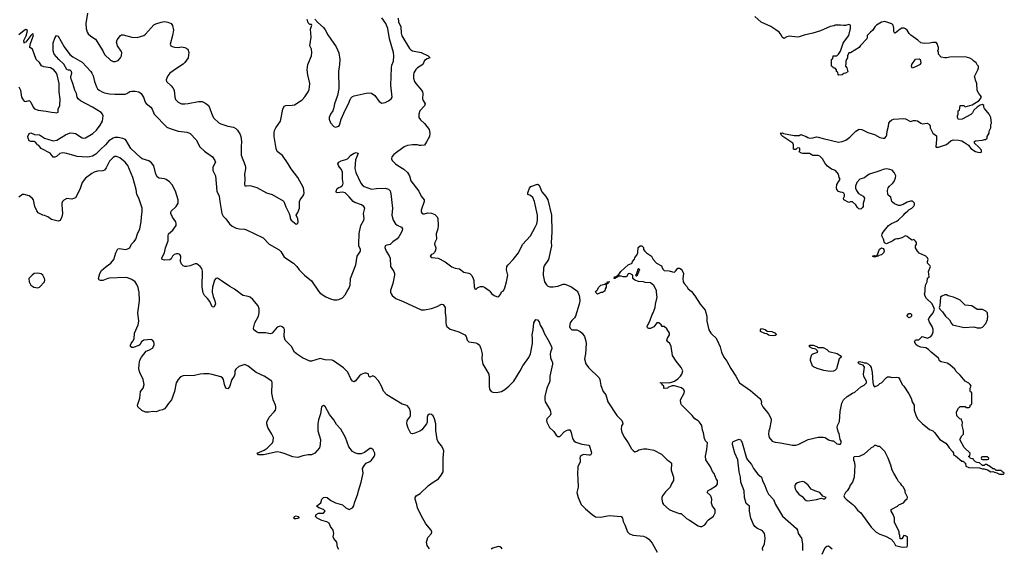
# Model space of a CAD drawing. Header units: inches. Extents: x 2220522 to 2384314, y 721474 to 893490.
# Tile 244 of 256: x 2343559 to 2355066, y 826997 to 833174. Entities that reach past the tile are written whole.
import ezdxf

# ---------------------------------------------------------------- set-up
doc = ezdxf.new("R2010")
doc.units = ezdxf.units.IN
doc.header["$MEASUREMENT"] = 0
for name, color, linetype in [('C3842', 7, 'Continuous'), ('C3843', 7, 'Continuous'), ('C3852', 7, 'Continuous'), ('C3853', 7, 'Continuous')]:
    doc.layers.add(name, color=color, linetype=linetype)

msp = doc.modelspace()

# ---------------------------------------------------------------- linework, layer by layer
at = {"layer": 'C3842', "color": 5}
for points, elevation in [([(2347290, 826982), (2347274, 827010), (2347264, 827070), (2347232, 827110), (2347222, 827130), (2347229, 827170), (2347221, 827210), (2347193, 827250), (2347175, 827290), (2347150, 827306), (2347090, 827322), (2347036, 827350), (2347016, 827370), (2347023, 827390), (2347050, 827407), (2347110, 827409), (2347129, 827430), (2347111, 827451), (2347055, 827470), (2347028, 827490), (2347078, 827530), (2347089, 827571), (2347109, 827591), (2347130, 827596), (2347152, 827590), (2347194, 827554), (2347250, 827527), (2347330, 827506), (2347370, 827471), (2347410, 827451), (2347450, 827471), (2347466, 827494), (2347473, 827530), (2347510, 827632), (2347518, 827670), (2347551, 827770), (2347574, 827874), (2347566, 827930), (2347590, 827970), (2347610, 827991), (2347650, 828011), (2347670, 828027), (2347703, 828070), (2347709, 828090), (2347709, 828110), (2347690, 828149), (2347670, 828164), (2347650, 828162), (2347590, 828115), (2347550, 828102), (2347510, 828102), (2347474, 828114), (2347449, 828130), (2347404, 828184), (2347367, 828290), (2347312, 828390), (2347263, 828443), (2347230, 828499), (2347181, 828561), (2347130, 828655), (2347110, 828664), (2347088, 828650), (2347074, 828570), (2347050, 828498), (2347042, 828450), (2347044, 828370), (2347074, 828270), (2347071, 828210), (2347063, 828170), (2347010, 828109), (2346970, 828089), (2346929, 828089), (2346870, 828079), (2346810, 828059), (2346750, 828067), (2346650, 828105), (2346610, 828117), (2346570, 828123), (2346410, 828090), (2346349, 828090), (2346335, 828110), (2346415, 828145), (2346450, 828168), (2346512, 828230), (2346522, 828250), (2346524, 828290), (2346506, 828330), (2346459, 828410), (2346449, 828450), (2346449, 828469), (2346475, 828530), (2346535, 828590), (2346549, 828610), (2346554, 828630), (2346553, 828650), (2346549, 828670), (2346523, 828730), (2346505, 828810), (2346509, 828929), (2346504, 828950), (2346416, 829010), (2346321, 829050), (2346230, 829125), (2346190, 829144), (2346120, 829120), (2346087, 829090), (2346075, 829070), (2346073, 829030), (2346066, 829010), (2346038, 828970), (2346010, 828882), (2345990, 828862), (2345970, 828869), (2345952, 828910), (2345943, 828970), (2345930, 828989), (2345910, 828999), (2345810, 829027), (2345770, 829035), (2345710, 829036), (2345670, 829033), (2345603, 829017), (2345469, 829011), (2345440, 829000), (2345410, 828969), (2345388, 828930), (2345367, 828830), (2345333, 828730), (2345293, 828687), (2345273, 828650), (2345250, 828627), (2345230, 828615), (2345193, 828607), (2345154, 828590), (2345110, 828595), (2345070, 828589), (2345030, 828589), (2344988, 828608), (2344941, 828650), (2344936, 828670), (2344962, 828750), (2344972, 828828), (2345002, 828870), (2345015, 828910), (2345002, 828970), (2344963, 829050), (2344952, 829090), (2344954, 829150), (2344964, 829196), (2344981, 829230), (2345039, 829301), (2345070, 829311), (2345110, 829336), (2345129, 829370), (2345129, 829390), (2345125, 829410), (2345110, 829430), (2345095, 829435), (2345010, 829431), (2344981, 829410), (2344965, 829375), (2344953, 829367), (2344885, 829345), (2344870, 829344), (2344855, 829355), (2344853, 829370), (2344862, 829390), (2344883, 829416), (2344896, 829444), (2344900, 829510), (2344944, 829610), (2344953, 829650), (2344940, 829750), (2344958, 829890), (2344954, 829994), (2344953, 830000)], 140), ([(2345810, 830000), (2345810, 829990), (2345820, 829940), (2345840, 829890), (2345848, 829850), (2345830, 829814), (2345810, 829818), (2345780, 829880), (2345755, 829915), (2345720, 829950), (2345703, 829983), (2345701, 830000)], 120), ([(2348349, 826989), (2348321, 827030), (2348313, 827070), (2348330, 827122), (2348372, 827168), (2348375, 827190), (2348369, 827210), (2348304, 827284), (2348250, 827379), (2348210, 827470), (2348202, 827510), (2348181, 827570), (2348181, 827590), (2348194, 827610), (2348241, 827639), (2348337, 827730), (2348390, 827770), (2348453, 827810), (2348485, 827850), (2348509, 827891), (2348510, 828050), (2348515, 828135), (2348510, 828154), (2348491, 828191), (2348450, 828241), (2348438, 828270), (2348427, 828350), (2348421, 828370), (2348422, 828450), (2348407, 828510), (2348390, 828544), (2348370, 828559), (2348350, 828565), (2348328, 828552), (2348321, 828530), (2348320, 828470), (2348313, 828450), (2348258, 828382), (2348234, 828366), (2348177, 828343), (2348150, 828335), (2348130, 828340), (2348100, 828400), (2348082, 828450), (2348089, 828490), (2348118, 828530), (2348127, 828550), (2348127, 828593), (2348116, 828630), (2348090, 828660), (2348070, 828671), (2348030, 828682), (2347849, 828790), (2347810, 828835), (2347789, 828890), (2347752, 828952), (2347710, 829002), (2347686, 829014), (2347650, 828998), (2347638, 829010), (2347635, 829030), (2347630, 829035), (2347610, 829045), (2347590, 829044), (2347550, 829027), (2347530, 829012), (2347485, 828955), (2347470, 828942), (2347450, 828950), (2347430, 828979), (2347395, 829055), (2347376, 829076), (2347345, 829105), (2347228, 829189), (2347210, 829196), (2347130, 829201), (2347070, 829216), (2346970, 829184), (2346950, 829184), (2346863, 829223), (2346793, 829270), (2346771, 829290), (2346734, 829354), (2346661, 829430), (2346650, 829470), (2346653, 829553), (2346647, 829570), (2346626, 829586), (2346610, 829591), (2346590, 829590), (2346570, 829580), (2346510, 829510), (2346490, 829505), (2346430, 829516), (2346350, 829516), (2346325, 829525), (2346295, 829550), (2346291, 829570), (2346309, 829630), (2346352, 829710), (2346358, 829750), (2346356, 829796), (2346347, 829830), (2346284, 829904), (2346252, 829930), (2346230, 829940), (2346170, 829952), (2346150, 829961), (2346102, 830000)], 120), ([(2347052, 830000), (2347070, 829980), (2347136, 829936), (2347190, 829912), (2347230, 829901), (2347270, 829899), (2347290, 829903), (2347330, 829922), (2347362, 829958), (2347387, 830000)], 120), ([(2347893, 830000), (2347893, 829990), (2347900, 829970), (2347912, 829950), (2347955, 829915), (2348042, 829882), (2348250, 829785), (2348290, 829785), (2348370, 829798), (2348438, 829822), (2348490, 829851), (2348510, 829846), (2348530, 829810), (2348533, 829750), (2348541, 829690), (2348538, 829630), (2348542, 829610), (2348552, 829590), (2348590, 829559), (2348690, 829527), (2348761, 829490), (2348777, 829470), (2348790, 829430), (2348809, 829409), (2348890, 829398), (2348910, 829391), (2348931, 829371), (2348950, 829330), (2348965, 829270), (2348960, 829210), (2348973, 829150), (2349040, 829030), (2349047, 828990), (2349045, 828890), (2349050, 828856), (2349070, 828830), (2349090, 828821), (2349130, 828817), (2349190, 828830), (2349230, 828852), (2349277, 828890), (2349334, 828950), (2349408, 829070), (2349438, 829130), (2349510, 829228), (2349527, 829270), (2349553, 829390), (2349554, 829450), (2349550, 829490), (2349560, 829550), (2349566, 829630), (2349590, 829671), (2349610, 829665), (2349630, 829642), (2349643, 829603), (2349673, 829553), (2349688, 829510), (2349748, 829410), (2349775, 829350), (2349778, 829330), (2349761, 829290), (2349758, 829270), (2349764, 829224), (2349785, 829170), (2349786, 829150), (2349755, 829010), (2349753, 828950), (2349748, 828930), (2349719, 828870), (2349697, 828770), (2349697, 828730), (2349702, 828710), (2349757, 828610), (2349764, 828590), (2349765, 828570), (2349759, 828550), (2349718, 828510), (2349716, 828490), (2349721, 828470), (2349750, 828408), (2349800, 828360), (2349830, 828319), (2349850, 828304), (2349870, 828304), (2349879, 828310), (2349924, 828356), (2349950, 828375), (2349970, 828382), (2349990, 828381), (2350000, 828362)], 120), ([(2349054, 830000), (2349074, 829974), (2349105, 829950), (2349130, 829939), (2349150, 829936), (2349159, 829941), (2349182, 829970), (2349190, 829992), (2349203, 830000)], 140), ([(2350000, 829642), (2349993, 829630), (2349986, 829590), (2349991, 829570), (2350000, 829561)], 140), ([(2349197, 826990), (2349190, 827002), (2349170, 827013), (2349150, 827016), (2349090, 826997), (2349070, 826986)], 120)]:
    msp.add_lwpolyline(points, dxfattribs=dict(at, elevation=elevation))
at = {"layer": 'C3842', "color": 5, "elevation": 140}
msp.add_lwpolyline([(2346790, 827340), (2346770, 827343), (2346763, 827350), (2346770, 827370), (2346790, 827375), (2346811, 827370), (2346825, 827350), (2346810, 827345)], close=True, dxfattribs=at)
at = {"layer": 'C3843', "color": 5}
for points, elevation in [([(2344353, 833250), (2344334, 833130), (2344335, 833070), (2344348, 833030), (2344361, 833010), (2344390, 832983), (2344445, 832945), (2344530, 832811), (2344550, 832767), (2344622, 832702), (2344650, 832687), (2344676, 832684), (2344710, 832696), (2344739, 832730), (2344749, 832751), (2344753, 832790), (2344747, 832807), (2344701, 832870), (2344689, 832910), (2344700, 832940), (2344738, 832990), (2344750, 832996), (2344770, 832997), (2344870, 832970), (2344934, 832966), (2345010, 832990), (2345030, 833005), (2345127, 833113), (2345150, 833127), (2345213, 833147), (2345250, 833152), (2345290, 833147), (2345330, 833128), (2345347, 833107), (2345355, 833050), (2345347, 832990), (2345316, 832890), (2345324, 832870), (2345340, 832860), (2345370, 832853), (2345410, 832851), (2345450, 832856), (2345490, 832851), (2345525, 832830), (2345536, 832790), (2345528, 832730), (2345490, 832673), (2345470, 832653), (2345390, 832604), (2345315, 832550), (2345290, 832518), (2345278, 832490), (2345273, 832470), (2345274, 832450), (2345330, 832400), (2345350, 832376), (2345364, 832350), (2345374, 832270), (2345382, 832242), (2345411, 832210), (2345452, 832192), (2345490, 832190), (2345530, 832196), (2345650, 832220), (2345690, 832217), (2345724, 832204), (2345748, 832188), (2345768, 832168), (2345811, 832051), (2345830, 832025), (2345885, 831970), (2345910, 831957), (2345990, 831931), (2346058, 831918), (2346084, 831904), (2346104, 831884), (2346134, 831834), (2346144, 831810), (2346152, 831750), (2346146, 831690), (2346147, 831590), (2346196, 831470), (2346199, 831450), (2346200, 831430), (2346188, 831368), (2346191, 831309), (2346186, 831250), (2346190, 831234), (2346210, 831231), (2346250, 831237), (2346330, 831215), (2346442, 831150), (2346510, 831131), (2346638, 831058), (2346648, 831048), (2346668, 830988), (2346708, 830908), (2346719, 830870), (2346719, 830850), (2346731, 830830), (2346790, 830785), (2346808, 830792), (2346813, 830810), (2346810, 830846), (2346789, 830890), (2346810, 830922), (2346829, 830970), (2346830, 831051), (2346838, 831070), (2346870, 831111), (2346880, 831130), (2346884, 831150), (2346875, 831210), (2346810, 831330), (2346731, 831431), (2346698, 831490), (2346630, 831589), (2346570, 831634), (2346558, 831670), (2346535, 831810), (2346534, 831850), (2346539, 831881), (2346552, 831910), (2346607, 831990), (2346633, 832127), (2346650, 832164), (2346670, 832172), (2346745, 832175), (2346770, 832181), (2346838, 832222), (2346861, 832239), (2346890, 832271), (2346930, 832330), (2346941, 832359), (2346948, 832390), (2346950, 832430), (2346926, 832530), (2346918, 832590), (2346928, 832650), (2346969, 832750), (2346975, 832790), (2346969, 832829), (2346949, 832870), (2346965, 832970), (2346957, 833063), (2346975, 833110), (2346970, 833118), (2346950, 833118), (2346930, 833138), (2346917, 833177)], 140), ([(2347010, 833179), (2347042, 833142), (2347110, 833083), (2347130, 833056), (2347159, 832999), (2347257, 832857), (2347288, 832788), (2347302, 832710), (2347297, 832650), (2347284, 832570), (2347290, 832370), (2347274, 832290), (2347240, 832190), (2347227, 832133), (2347218, 832110), (2347190, 832070), (2347175, 832030), (2347176, 832010), (2347190, 831970), (2347230, 831926), (2347250, 831918), (2347290, 831931), (2347297, 831943), (2347318, 832010), (2347364, 832116), (2347403, 832190), (2347420, 832240), (2347430, 832258), (2347450, 832277), (2347470, 832286), (2347610, 832314), (2347650, 832318), (2347670, 832315), (2347710, 832290), (2347760, 832220), (2347790, 832200), (2347830, 832205), (2347870, 832225), (2347900, 832250), (2347911, 832270), (2347898, 832410), (2347905, 832610), (2347910, 832641), (2347928, 832690), (2347931, 832750), (2347926, 832790), (2347880, 832950), (2347862, 833070), (2347838, 833130), (2347790, 833195)], 140), ([(2347981, 833190), (2347986, 833150), (2348012, 833092), (2348017, 833017), (2348026, 832986), (2348116, 832836), (2348130, 832821), (2348151, 832811), (2348250, 832791), (2348332, 832750), (2348350, 832738), (2348354, 832730), (2348323, 832717), (2348290, 832697), (2348270, 832650), (2348210, 832612), (2348188, 832592), (2348166, 832554), (2348161, 832530), (2348163, 832490), (2348173, 832450), (2348187, 832427), (2348255, 832350), (2348268, 832330), (2348272, 832310), (2348267, 832250), (2348273, 832230), (2348298, 832190), (2348290, 832166), (2348235, 832110), (2348225, 832070), (2348224, 832030), (2348243, 832003), (2348290, 831961), (2348344, 831890), (2348351, 831850), (2348347, 831810), (2348314, 831746), (2348290, 831709), (2348250, 831704), (2348230, 831705), (2348210, 831713), (2348150, 831712), (2348090, 831703), (2348051, 831690), (2347930, 831597), (2347907, 831570), (2347903, 831550), (2347911, 831530), (2347951, 831490), (2347977, 831470), (2348049, 831429), (2348090, 831390), (2348113, 831350), (2348130, 831290), (2348223, 831170), (2348253, 831113), (2348286, 831070), (2348287, 831050), (2348251, 830950), (2348251, 830930), (2348264, 830910), (2348270, 830906), (2348290, 830906), (2348330, 830918), (2348370, 830914), (2348410, 830897), (2348438, 830870), (2348444, 830850), (2348450, 830770), (2348445, 830730), (2348428, 830672), (2348429, 830610), (2348410, 830570), (2348407, 830550), (2348422, 830510), (2348420, 830480), (2348407, 830453), (2348390, 830438), (2348371, 830430), (2348355, 830410), (2348374, 830394), (2348450, 830388), (2348530, 830344), (2348610, 830286), (2348650, 830270), (2348701, 830261), (2348750, 830225), (2348810, 830213), (2348825, 830205), (2348843, 830183), (2348858, 830150), (2348865, 830125), (2348870, 830054), (2348878, 830030), (2348885, 830025), (2348890, 830023), (2348915, 830045), (2348943, 830057), (2348970, 830055), (2348990, 830047), (2349046, 830010), (2349054, 830000)], 140), ([(2343549, 832390), (2343567, 832350), (2343582, 832270), (2343598, 832238), (2343610, 832223), (2343630, 832217), (2343671, 832231), (2343690, 832211), (2343716, 832150), (2343732, 832132), (2343776, 832116), (2343870, 832106), (2343930, 832093), (2343971, 832091), (2343990, 832085), (2344007, 832093), (2344009, 832129), (2344027, 832173), (2344033, 832247), (2344020, 832330), (2344021, 832430), (2343999, 832530), (2343990, 832550), (2343958, 832590), (2343919, 832610), (2343843, 832623), (2343814, 832634), (2343790, 832673), (2343750, 832710), (2343710, 832829), (2343679, 832850), (2343678, 832858), (2343685, 832895), (2343714, 832970), (2343719, 832999), (2343714, 833014), (2343689, 832991), (2343630, 832913), (2343614, 832906), (2343610, 832898), (2343608, 832930), (2343634, 832986), (2343647, 833030), (2343649, 833049), (2343637, 833057), (2343630, 833058), (2343610, 833047), (2343550, 832996)], 140), ([(2345701, 830000), (2345692, 830052), (2345695, 830235), (2345687, 830267), (2345670, 830291), (2345630, 830322), (2345610, 830322), (2345550, 830299), (2345510, 830290), (2345490, 830290), (2345470, 830296), (2345450, 830319), (2345440, 830350), (2345444, 830410), (2345430, 830430), (2345410, 830438), (2345390, 830438), (2345366, 830430), (2345347, 830410), (2345330, 830381), (2345312, 830368), (2345250, 830363), (2345224, 830370), (2345220, 830390), (2345251, 830450), (2345264, 830510), (2345295, 830590), (2345293, 830647), (2345299, 830670), (2345350, 830713), (2345389, 830770), (2345389, 830790), (2345383, 830810), (2345345, 830865), (2345325, 830910), (2345325, 830930), (2345330, 830937), (2345387, 830993), (2345410, 831030), (2345410, 831070), (2345381, 831170), (2345343, 831243), (2345310, 831279), (2345270, 831307), (2345250, 831316), (2345190, 831324), (2345170, 831335), (2345150, 831369), (2345125, 831465), (2345101, 831501), (2345070, 831524), (2344990, 831548), (2344970, 831562), (2344860, 831670), (2344804, 831764), (2344794, 831774), (2344766, 831786), (2344710, 831799), (2344670, 831797), (2344650, 831790), (2344602, 831758), (2344562, 831710), (2344503, 831657), (2344450, 831602), (2344410, 831580), (2344374, 831570), (2344349, 831569), (2344230, 831574), (2344110, 831610), (2344063, 831617), (2344029, 831611), (2343990, 831577), (2343970, 831567), (2343950, 831569), (2343914, 831614), (2343810, 831669), (2343783, 831703), (2343769, 831710), (2343743, 831743), (2343729, 831749), (2343690, 831749), (2343670, 831757), (2343657, 831790), (2343656, 831810), (2343670, 831846), (2343690, 831852), (2343733, 831833), (2343791, 831830), (2343851, 831791), (2343950, 831760), (2343994, 831766), (2344096, 831830), (2344150, 831851), (2344190, 831850), (2344210, 831844), (2344290, 831792), (2344310, 831790), (2344330, 831795), (2344415, 831845), (2344458, 831882), (2344500, 831940), (2344526, 831990), (2344534, 832050), (2344526, 832070), (2344510, 832090), (2344412, 832152), (2344270, 832226), (2344243, 832250), (2344231, 832270), (2344222, 832310), (2344204, 832350), (2344182, 832430), (2344155, 832490), (2344156, 832510), (2344170, 832550), (2344166, 832570), (2344150, 832584), (2344130, 832584), (2344110, 832593), (2344074, 832654), (2344015, 832710), (2343962, 832770), (2343949, 832810), (2343950, 832905), (2343970, 832957), (2343990, 832991), (2344010, 832981), (2344078, 832858), (2344146, 832766), (2344179, 832739), (2344290, 832679), (2344390, 832570), (2344404, 832550), (2344418, 832518), (2344433, 832450), (2344456, 832390), (2344468, 832368), (2344490, 832349), (2344530, 832326), (2344550, 832320), (2344610, 832308), (2344670, 832303), (2344790, 832303), (2344810, 832310), (2344846, 832334), (2344870, 832340), (2344910, 832340), (2344950, 832330), (2344977, 832310), (2344992, 832292), (2345005, 832270), (2345025, 832210), (2345036, 832196), (2345090, 832150), (2345106, 832130), (2345130, 832070), (2345279, 831919), (2345305, 831905), (2345410, 831870), (2345518, 831858), (2345550, 831845), (2345620, 831770), (2345664, 831690), (2345719, 831639), (2345812, 831572), (2345841, 831530), (2345847, 831510), (2345818, 831450), (2345815, 831430), (2345818, 831410), (2345848, 831350), (2345864, 831170), (2345891, 831110), (2345897, 831050), (2345922, 830910), (2345937, 830877), (2345970, 830848), (2346010, 830790), (2346043, 830763), (2346090, 830738), (2346130, 830729), (2346187, 830727), (2346210, 830720), (2346403, 830623), (2346475, 830550), (2346590, 830484), (2346610, 830466), (2346648, 830408), (2346668, 830388), (2346760, 830330), (2346797, 830290), (2346825, 830250), (2346887, 830187), (2346970, 830123), (2347050, 830002), (2347052, 830000)], 120), ([(2347387, 830000), (2347407, 830033), (2347423, 830070), (2347427, 830150), (2347486, 830310), (2347505, 830410), (2347541, 830470), (2347541, 830490), (2347524, 830530), (2347521, 830550), (2347526, 830674), (2347545, 830770), (2347583, 830830), (2347585, 830850), (2347579, 830910), (2347591, 830970), (2347580, 830990), (2347554, 831010), (2347477, 831037), (2347455, 831050), (2347410, 831104), (2347361, 831150), (2347330, 831160), (2347269, 831149), (2347259, 831159), (2347256, 831170), (2347270, 831201), (2347287, 831213), (2347310, 831219), (2347327, 831233), (2347337, 831250), (2347338, 831262), (2347330, 831310), (2347333, 831393), (2347322, 831422), (2347297, 831450), (2347286, 831470), (2347279, 831490), (2347289, 831510), (2347315, 831525), (2347370, 831540), (2347389, 831550), (2347430, 831590), (2347470, 831615), (2347490, 831623), (2347510, 831616), (2347515, 831610), (2347485, 831535), (2347475, 831435), (2347488, 831388), (2347545, 831265), (2347563, 831243), (2347586, 831226), (2347670, 831194), (2347730, 831202), (2347830, 831204), (2347870, 831192), (2347890, 831173), (2347898, 831138), (2347915, 830970), (2347910, 830890), (2347924, 830830), (2347950, 830790), (2347970, 830774), (2348023, 830750), (2348032, 830730), (2348030, 830710), (2348021, 830690), (2347990, 830637), (2347970, 830614), (2347920, 830580), (2347890, 830547), (2347850, 830541), (2347831, 830530), (2347827, 830513), (2347842, 830470), (2347876, 830416), (2347887, 830387), (2347892, 830290), (2347933, 830233), (2347939, 830210), (2347939, 830190), (2347920, 830090), (2347893, 830010), (2347893, 830000)], 120), ([(2344953, 830000), (2344944, 830044), (2344930, 830081), (2344907, 830110), (2344870, 830139), (2344819, 830159), (2344790, 830162), (2344610, 830153), (2344590, 830150), (2344530, 830128), (2344505, 830125), (2344489, 830129), (2344482, 830150), (2344495, 830210), (2344517, 830243), (2344569, 830291), (2344626, 830330), (2344660, 830370), (2344682, 830450), (2344705, 830495), (2344730, 830502), (2344790, 830488), (2344810, 830491), (2344837, 830503), (2344845, 830510), (2344865, 830550), (2344899, 830581), (2344918, 830610), (2344935, 830670), (2344965, 830730), (2344980, 830810), (2344982, 830870), (2344992, 830930), (2344992, 830972), (2344952, 831090), (2344927, 831130), (2344920, 831190), (2344880, 831330), (2344822, 831470), (2344791, 831510), (2344730, 831560), (2344690, 831575), (2344670, 831574), (2344650, 831562), (2344610, 831520), (2344570, 831442), (2344550, 831414), (2344530, 831406), (2344470, 831403), (2344429, 831391), (2344403, 831377), (2344330, 831321), (2344291, 831270), (2344262, 831190), (2344210, 831093), (2344170, 831078), (2344110, 831083), (2344076, 831064), (2344061, 831050), (2344051, 831030), (2344051, 831009), (2344060, 830910), (2344050, 830870), (2344031, 830829), (2344010, 830819), (2343930, 830839), (2343890, 830870), (2343850, 830886), (2343830, 830889), (2343777, 830917), (2343760, 830940), (2343735, 830990), (2343721, 831070), (2343706, 831090), (2343670, 831116), (2343610, 831133), (2343592, 831130), (2343550, 831101)], 140), ([(2349203, 830000), (2349214, 830006), (2349230, 830042), (2349250, 830111), (2349263, 830190), (2349250, 830250), (2349254, 830290), (2349267, 830310), (2349326, 830370), (2349390, 830451), (2349434, 830546), (2349529, 830650), (2349585, 830750), (2349602, 830790), (2349611, 830831), (2349611, 830889), (2349577, 831050), (2349556, 831096), (2349530, 831118), (2349498, 831130), (2349496, 831150), (2349516, 831204), (2349534, 831226), (2349610, 831251), (2349630, 831239), (2349663, 831163), (2349708, 831108), (2349730, 831070), (2349775, 830890), (2349780, 830690), (2349771, 830570), (2349773, 830530), (2349738, 830370), (2349690, 830296), (2349679, 830270), (2349676, 830190), (2349694, 830110), (2349715, 830075), (2349730, 830062), (2349754, 830054), (2349792, 830052), (2349850, 830059), (2349910, 830085), (2349930, 830084), (2350000, 830055)], 140), ([(2346102, 830000), (2346070, 830025), (2346016, 830056), (2345930, 830116), (2345870, 830152), (2345850, 830151), (2345835, 830130), (2345812, 830048), (2345810, 830000)], 120)]:
    msp.add_lwpolyline(points, dxfattribs=dict(at, elevation=elevation))
at = {"layer": 'C3843', "color": 5, "elevation": 160}
msp.add_lwpolyline([(2343770, 830212), (2343730, 830207), (2343705, 830190), (2343668, 830150), (2343671, 830110), (2343690, 830071), (2343726, 830050), (2343770, 830041), (2343790, 830047), (2343849, 830110), (2343854, 830130), (2343849, 830150), (2343829, 830189), (2343810, 830203)], close=True, dxfattribs=at)
at = {"layer": 'C3852', "color": 5}
for points, elevation in [([(2350000, 829561), (2350010, 829551), (2350070, 829548), (2350110, 829530), (2350133, 829510), (2350159, 829470), (2350177, 829417), (2350180, 829390), (2350172, 829270), (2350159, 829210), (2350174, 829154), (2350208, 829110), (2350331, 828990), (2350338, 828970), (2350350, 828898), (2350380, 828830), (2350410, 828790), (2350431, 828710), (2350538, 828550), (2350598, 828490), (2350605, 828470), (2350606, 828450), (2350593, 828427), (2350587, 828390), (2350598, 828350), (2350626, 828290), (2350671, 828230), (2350710, 828161), (2350730, 828138), (2350750, 828125), (2350770, 828131), (2350793, 828147), (2350850, 828161), (2350890, 828161), (2350970, 828142), (2351058, 828098), (2351125, 828030), (2351150, 828016), (2351170, 827998), (2351176, 827990), (2351171, 827910), (2351201, 827830), (2351199, 827790), (2351176, 827750), (2351161, 827710), (2351105, 827655), (2351071, 827610), (2351065, 827590), (2351065, 827570), (2351072, 827530), (2351082, 827510), (2351150, 827451), (2351194, 827430), (2351270, 827405), (2351290, 827402), (2351350, 827346), (2351387, 827327), (2351490, 827258), (2351510, 827251), (2351530, 827251), (2351568, 827270), (2351582, 827290), (2351589, 827311), (2351608, 827330), (2351669, 827371), (2351687, 827413), (2351687, 827450), (2351657, 827490), (2351645, 827525), (2351649, 827570), (2351640, 827600), (2351634, 827614), (2351595, 827650), (2351606, 827674), (2351630, 827683), (2351702, 827730), (2351715, 827750), (2351715, 827790), (2351698, 827810), (2351674, 827870), (2351656, 827896), (2351633, 827950), (2351576, 828030), (2351574, 828074), (2351589, 828150), (2351597, 828230), (2351574, 828254), (2351561, 828281), (2351550, 828348), (2351537, 828377), (2351533, 828430), (2351505, 828470), (2351490, 828485), (2351450, 828509), (2351419, 828550), (2351293, 828673), (2351284, 828690), (2351283, 828730), (2351325, 828810), (2351329, 828830), (2351322, 828850), (2351292, 828872), (2351210, 828897), (2351185, 828895), (2351141, 828879), (2351130, 828869), (2351090, 828866), (2351086, 828870), (2351086, 828890), (2351067, 828907), (2351062, 828922), (2351046, 828930), (2351050, 828934), (2351150, 828931), (2351190, 828941), (2351210, 828951), (2351250, 828979), (2351281, 829010), (2351296, 829030), (2351309, 829070), (2351290, 829109), (2351230, 829184), (2351190, 829250), (2351174, 829354), (2351156, 829390), (2351135, 829410), (2351124, 829430), (2351128, 829452), (2351152, 829490), (2351155, 829510), (2351123, 829563), (2351090, 829589), (2351069, 829589), (2351055, 829610), (2351030, 829633), (2351006, 829630), (2350970, 829584), (2350930, 829564), (2350910, 829564), (2350895, 829575), (2350894, 829590), (2350901, 829610), (2350925, 829650), (2350949, 829730), (2350962, 829750), (2350984, 829810), (2350989, 829850), (2351009, 829930), (2351004, 829950), (2351002, 830000)], 140), ([(2350074, 830000), (2350081, 829990), (2350098, 829950), (2350102, 829930), (2350104, 829890), (2350098, 829850), (2350054, 829710), (2350043, 829690), (2350010, 829659), (2350000, 829642)], 140), ([(2350394, 830000), (2350370, 829986), (2350350, 829986), (2350310, 829968), (2350288, 829990), (2350297, 830000)], 140), ([(2351405, 830000), (2351410, 829996), (2351450, 829946), (2351510, 829851), (2351570, 829778), (2351588, 829710), (2351591, 829650), (2351614, 829550), (2351637, 829510), (2351654, 829490), (2351695, 829455), (2351711, 829431), (2351745, 829350), (2351760, 829290), (2351789, 829230), (2351824, 829184), (2351870, 829099), (2351930, 829010), (2351970, 828931), (2352100, 828840), (2352208, 828748), (2352221, 828730), (2352227, 828710), (2352225, 828690), (2352244, 828650), (2352311, 828570), (2352341, 828510), (2352341, 828490), (2352323, 828390), (2352315, 828370), (2352311, 828330), (2352318, 828290), (2352352, 828250), (2352390, 828236), (2352451, 828231), (2352590, 828204), (2352630, 828203), (2352658, 828210), (2352773, 828267), (2352890, 828296), (2352950, 828296), (2352971, 828291), (2353010, 828265), (2353050, 828252), (2353070, 828252), (2353110, 828218), (2353130, 828212), (2353150, 828214), (2353158, 828230), (2353158, 828250), (2353149, 828269), (2353137, 828337), (2353128, 828350), (2353115, 828390), (2353114, 828410), (2353115, 828430), (2353140, 828480), (2353146, 828594), (2353166, 828694), (2353188, 828730), (2353230, 828772), (2353290, 828811), (2353318, 828822), (2353390, 828882), (2353430, 828902), (2353455, 828930), (2353456, 828950), (2353424, 829004), (2353419, 829030), (2353433, 829113), (2353416, 829136), (2353374, 829150), (2353355, 829170), (2353370, 829179), (2353410, 829172), (2353430, 829164), (2353450, 829164), (2353480, 829150), (2353500, 829130), (2353509, 829110), (2353521, 829050), (2353530, 828934), (2353538, 828898), (2353550, 828882), (2353590, 828902), (2353610, 828922), (2353630, 828932), (2353690, 828994), (2353700, 829000), (2353730, 829002), (2353750, 828992), (2353810, 828998), (2353830, 828992), (2353845, 828970), (2353871, 828911), (2353890, 828892), (2353950, 828802), (2353978, 828750), (2353991, 828710), (2354011, 828671), (2354011, 828610), (2354031, 828551), (2354052, 828510), (2354110, 828451), (2354146, 828426), (2354190, 828385), (2354231, 828371), (2354251, 828351), (2354312, 828270), (2354384, 828224), (2354411, 828191), (2354422, 828170), (2354462, 828130), (2354474, 828110), (2354472, 828090), (2354496, 828076), (2354570, 828014), (2354590, 828014), (2354598, 827998), (2354614, 827990), (2354618, 827958), (2354650, 827942), (2354778, 827938), (2354810, 827925), (2354830, 827925), (2354870, 827914), (2354910, 827892), (2354930, 827894), (2354950, 827885), (2354980, 827880), (2355010, 827865), (2355058, 827862), (2355066, 827870), (2355062, 827882), (2355047, 827887), (2355030, 827906), (2354970, 827906), (2354950, 827926), (2354930, 827926), (2354906, 827950), (2354856, 827976), (2354844, 827976), (2354830, 827966), (2354810, 827966), (2354776, 827996), (2354750, 827998), (2354730, 828006), (2354706, 828030), (2354702, 828042), (2354670, 828046), (2354662, 828062), (2354646, 828070), (2354662, 828078), (2354666, 828110), (2354596, 828176), (2354548, 828270), (2354569, 828310), (2354588, 828332), (2354589, 828370), (2354575, 828430), (2354578, 828470), (2354566, 828494), (2354566, 828506), (2354546, 828510), (2354510, 828546), (2354508, 828590), (2354530, 828634), (2354550, 828654), (2354607, 828653), (2354624, 828644), (2354650, 828642), (2354666, 828650), (2354666, 828670), (2354682, 828678), (2354686, 828690), (2354686, 828810), (2354682, 828822), (2354670, 828826), (2354667, 828833), (2354666, 828870), (2354678, 828890), (2354668, 828910), (2354650, 828928), (2354609, 828949), (2354550, 829022), (2354503, 829063), (2354489, 829090), (2354430, 829142), (2354399, 829159), (2354330, 829175), (2354309, 829189), (2354297, 829217), (2354210, 829289), (2354181, 829321), (2354150, 829341), (2354089, 829349), (2354058, 829358), (2354036, 829376), (2354018, 829410), (2354030, 829432), (2354067, 829433), (2354106, 829470), (2354170, 829451), (2354208, 829470), (2354224, 829490), (2354234, 829526), (2354234, 829554), (2354222, 829590), (2354190, 829638), (2354182, 829670), (2354189, 829690), (2354234, 829750), (2354249, 829790), (2354235, 829830), (2354218, 829858), (2354157, 829917), (2354142, 829942), (2354135, 829970), (2354143, 829997), (2354143, 830000)], 140), ([(2350000, 828362), (2350006, 828350), (2350021, 828281), (2350041, 828250), (2350059, 828239), (2350130, 828215), (2350210, 828201), (2350217, 828190), (2350236, 828130), (2350240, 828110), (2350230, 828087), (2350210, 828084), (2350150, 828092), (2350134, 828086), (2350111, 828070), (2350106, 828050), (2350111, 828030), (2350110, 828006), (2350081, 827950), (2350077, 827863), (2350083, 827810), (2350084, 827710), (2350070, 827650), (2350084, 827590), (2350120, 827510), (2350170, 827458), (2350250, 827390), (2350290, 827365), (2350350, 827360), (2350450, 827380), (2350590, 827368), (2350605, 827350), (2350613, 827310), (2350633, 827273), (2350664, 827190), (2350685, 827165), (2350730, 827150), (2350850, 827137), (2350884, 827124), (2350910, 827104), (2350950, 827055), (2351011, 826950)], 120), ([(2352245, 826970), (2352242, 826998), (2352263, 827050), (2352270, 827110), (2352269, 827150), (2352263, 827170), (2352240, 827200), (2352174, 827234), (2352151, 827251), (2352134, 827274), (2352105, 827350), (2352090, 827430), (2352089, 827489), (2352050, 827520), (2352030, 827590), (2352024, 827670), (2351988, 827770), (2351984, 827830), (2351966, 827890), (2351950, 828030), (2351918, 828110), (2351890, 828210), (2351889, 828231), (2351897, 828243), (2351969, 828271), (2351983, 828263), (2351990, 828257), (2352001, 828230), (2352052, 828050), (2352063, 828030), (2352110, 827977), (2352135, 827930), (2352184, 827864), (2352230, 827830), (2352239, 827790), (2352267, 827730), (2352289, 827669), (2352311, 827631), (2352367, 827567), (2352392, 827510), (2352474, 827374), (2352636, 827230), (2352648, 827210), (2352655, 827170), (2352694, 827114), (2352707, 827050), (2352709, 826970)], 120), ([(2352938, 826930), (2352972, 827008), (2352990, 827023), (2353010, 827024), (2353032, 827012), (2353053, 826990)], 120)]:
    msp.add_lwpolyline(points, dxfattribs=dict(at, elevation=elevation))
at = {"layer": 'C3852', "color": 5, "elevation": 140}
for points in [[(2354390, 829958), (2354370, 829958), (2354337, 829943), (2354322, 829930), (2354311, 829829), (2354305, 829810), (2354311, 829791), (2354342, 829762), (2354378, 829710), (2354426, 829666), (2354450, 829622), (2354462, 829610), (2354597, 829577), (2354710, 829585), (2354750, 829572), (2354790, 829572), (2354810, 829582), (2354850, 829622), (2354868, 829670), (2354875, 829715), (2354868, 829730), (2354868, 829750), (2354850, 829768), (2354810, 829788), (2354750, 829788), (2354686, 829830), (2354610, 829838), (2354550, 829898), (2354490, 829922), (2354473, 829933), (2354409, 829949)], [(2353950, 829689), (2353928, 829712), (2353950, 829742), (2353970, 829742), (2353982, 829730), (2353982, 829710), (2353970, 829698)], [(2352370, 829479), (2352325, 829485), (2352309, 829489), (2352290, 829502), (2352266, 829506), (2352215, 829530), (2352215, 829550), (2352230, 829565), (2352273, 829553), (2352296, 829536), (2352350, 829531), (2352391, 829510), (2352398, 829490), (2352390, 829482)], [(2353030, 829064), (2352956, 829076), (2352879, 829099), (2352836, 829116), (2352825, 829125), (2352802, 829190), (2352800, 829210), (2352812, 829248), (2352818, 829262), (2352830, 829271), (2352888, 829290), (2352878, 829310), (2352863, 829323), (2352849, 829329), (2352826, 829330), (2352789, 829350), (2352789, 829371), (2352834, 829370), (2352874, 829354), (2352885, 829345), (2352950, 829342), (2352990, 829320), (2353017, 829297), (2353112, 829272), (2353147, 829250), (2353165, 829230), (2353150, 829224), (2353136, 829210), (2353103, 829096), (2353085, 829075), (2353070, 829068)], [(2353570, 828198), (2353550, 828198), (2353530, 828178), (2353511, 828169), (2353467, 828133), (2353430, 828098), (2353370, 828068), (2353310, 828066), (2353302, 828058), (2353302, 828030), (2353312, 828012), (2353318, 827970), (2353311, 827829), (2353291, 827770), (2353266, 827734), (2353258, 827710), (2353230, 827668), (2353211, 827649), (2353192, 827610), (2353198, 827590), (2353216, 827570), (2353295, 827510), (2353315, 827490), (2353350, 827441), (2353391, 827410), (2353510, 827245), (2353570, 827185), (2353610, 827161), (2353678, 827138), (2353745, 827105), (2353774, 827070), (2353794, 827030), (2353872, 827012), (2353930, 827014), (2353935, 827030), (2353933, 827130), (2353910, 827142), (2353890, 827146), (2353870, 827106), (2353848, 827108), (2353847, 827147), (2353838, 827170), (2353838, 827190), (2353783, 827303), (2353782, 827350), (2353769, 827390), (2353742, 827430), (2353742, 827450), (2353818, 827490), (2353835, 827505), (2353886, 827530), (2353915, 827565), (2353930, 827574), (2353934, 827594), (2353909, 827649), (2353908, 827670), (2353888, 827710), (2353869, 827729), (2353858, 827750), (2353830, 827778), (2353815, 827810), (2353773, 827873), (2353754, 827910), (2353739, 827970), (2353709, 828050), (2353668, 828130), (2353610, 828186), (2353590, 828188)], [(2354870, 828066), (2354810, 828066), (2354798, 828062), (2354794, 828050), (2354798, 828038), (2354810, 828034), (2354870, 828034), (2354882, 828038), (2354886, 828050)], [(2352710, 827776), (2352672, 827770), (2352650, 827763), (2352631, 827750), (2352622, 827738), (2352617, 827730), (2352619, 827710), (2352623, 827690), (2352633, 827670), (2352665, 827630), (2352703, 827603), (2352730, 827571), (2352750, 827555), (2352770, 827551), (2352870, 827567), (2352930, 827582), (2352950, 827574), (2352970, 827574), (2352986, 827590), (2352947, 827607), (2352910, 827648), (2352850, 827669), (2352810, 827689), (2352775, 827735), (2352730, 827769)]]:
    msp.add_lwpolyline(points, close=True, dxfattribs=at)
at = {"layer": 'C3853', "color": 5, "elevation": 140}
for points in [[(2354143, 830000), (2354141, 830030), (2354146, 830070), (2354163, 830110), (2354170, 830152), (2354188, 830170), (2354182, 830230), (2354202, 830290), (2354199, 830299), (2354168, 830330), (2354168, 830350), (2354178, 830370), (2354168, 830390), (2354148, 830410), (2354070, 830445), (2354050, 830470), (2354029, 830510), (2354029, 830531), (2354038, 830550), (2354038, 830570), (2354030, 830586), (2354010, 830606), (2353990, 830598), (2353970, 830609), (2353930, 830642), (2353910, 830649), (2353870, 830625), (2353830, 830614), (2353810, 830615), (2353791, 830609), (2353765, 830590), (2353690, 830554), (2353667, 830567), (2353656, 830610), (2353636, 830650), (2353639, 830670), (2353649, 830690), (2353714, 830770), (2353747, 830793), (2353810, 830821), (2353830, 830836), (2353889, 830890), (2353906, 830914), (2353940, 830940), (2353950, 830954), (2353986, 830970), (2354010, 830994), (2354018, 831010), (2354018, 831030), (2353993, 831053), (2353970, 831054), (2353930, 831042), (2353884, 831016), (2353850, 831004), (2353830, 831004), (2353781, 831021), (2353760, 831040), (2353753, 831050), (2353740, 831100), (2353710, 831122), (2353705, 831130), (2353702, 831178), (2353709, 831210), (2353724, 831230), (2353761, 831259), (2353777, 831283), (2353795, 831325), (2353798, 831350), (2353780, 831390), (2353754, 831414), (2353730, 831425), (2353688, 831432), (2353650, 831425), (2353610, 831407), (2353490, 831367), (2353459, 831350), (2353433, 831327), (2353378, 831310), (2353341, 831270), (2353327, 831230), (2353327, 831207), (2353339, 831179), (2353362, 831142), (2353418, 831110), (2353431, 831090), (2353430, 831066), (2353416, 831030), (2353415, 830990), (2353410, 830978), (2353390, 830958), (2353365, 830965), (2353350, 830978), (2353329, 831009), (2353290, 831046), (2353270, 831046), (2353250, 831038), (2353190, 831069), (2353188, 831090), (2353198, 831110), (2353198, 831130), (2353190, 831146), (2353176, 831156), (2353150, 831158), (2353130, 831168), (2353110, 831188), (2353104, 831210), (2353109, 831250), (2353148, 831310), (2353138, 831330), (2353129, 831370), (2353095, 831410), (2353047, 831427), (2353001, 831461), (2352974, 831494), (2352941, 831550), (2352910, 831579), (2352890, 831586), (2352830, 831589), (2352790, 831609), (2352710, 831609), (2352695, 831615), (2352668, 831630), (2352675, 831645), (2352675, 831670), (2352670, 831678), (2352647, 831673), (2352630, 831658), (2352610, 831658), (2352603, 831663), (2352604, 831710), (2352594, 831730), (2352478, 831810), (2352458, 831830), (2352458, 831838), (2352446, 831850), (2352470, 831851), (2352485, 831845), (2352610, 831821), (2352670, 831822), (2352690, 831832), (2352750, 831811), (2352770, 831798), (2352791, 831791), (2352830, 831794), (2352870, 831805), (2352890, 831803), (2352950, 831784), (2353130, 831744), (2353170, 831750), (2353213, 831767), (2353260, 831800), (2353330, 831872), (2353370, 831896), (2353402, 831890), (2353470, 831855), (2353550, 831831), (2353610, 831799), (2353650, 831789), (2353666, 831790), (2353669, 831791), (2353686, 831810), (2353693, 831830), (2353696, 831870), (2353713, 831930), (2353717, 831963), (2353734, 831990), (2353750, 832003), (2353770, 832011), (2353890, 832019), (2353910, 832015), (2353970, 831985), (2354005, 831995), (2354030, 831996), (2354050, 831991), (2354090, 831966), (2354110, 831959), (2354166, 831966), (2354190, 831951), (2354199, 831930), (2354201, 831910), (2354232, 831850), (2354275, 831815), (2354275, 831775), (2354265, 831690), (2354270, 831685), (2354295, 831685), (2354390, 831717), (2354441, 831759), (2354470, 831770), (2354530, 831768), (2354570, 831758), (2354600, 831740), (2354646, 831706), (2354676, 831670), (2354730, 831633), (2354755, 831625), (2354790, 831623), (2354799, 831630), (2354798, 831650), (2354770, 831686), (2354718, 831730), (2354718, 831750), (2354730, 831758), (2354810, 831765), (2354833, 831773), (2354847, 831773), (2354866, 831790), (2354866, 831810), (2354888, 831850), (2354888, 831872), (2354908, 831910), (2354908, 831950), (2354915, 831965), (2354908, 832030), (2354888, 832070), (2354835, 832135), (2354828, 832150), (2354828, 832170), (2354810, 832182), (2354784, 832176), (2354748, 832152), (2354710, 832118), (2354695, 832085), (2354675, 832065), (2354574, 832010), (2354530, 832009), (2354518, 832030), (2354518, 832050), (2354528, 832070), (2354526, 832110), (2354542, 832118), (2354549, 832171), (2354592, 832172), (2354610, 832154), (2354690, 832179), (2354772, 832228), (2354799, 832270), (2354789, 832290), (2354768, 832310), (2354748, 832348), (2354746, 832430), (2354728, 832468), (2354727, 832487), (2354718, 832510), (2354758, 832590), (2354766, 832610), (2354766, 832630), (2354750, 832646), (2354738, 832670), (2354709, 832689), (2354690, 832708), (2354663, 832723), (2354610, 832742), (2354430, 832738), (2354390, 832729), (2354370, 832729), (2354330, 832738), (2354298, 832770), (2354298, 832790), (2354289, 832810), (2354298, 832830), (2354298, 832850), (2354288, 832870), (2354287, 832887), (2354270, 832906), (2354230, 832909), (2354190, 832899), (2354130, 832896), (2354090, 832905), (2354056, 832936), (2353972, 832992), (2353953, 833013), (2353929, 833050), (2353910, 833069), (2353895, 833075), (2353870, 833075), (2353850, 833064), (2353790, 833016), (2353782, 833022), (2353776, 833036), (2353775, 833075), (2353766, 833110), (2353750, 833124), (2353668, 833152), (2353630, 833144), (2353574, 833110), (2353551, 833090), (2353528, 833052), (2353501, 833030), (2353465, 832990), (2353465, 832970), (2353458, 832950), (2353387, 832873), (2353371, 832849), (2353270, 832786), (2353250, 832786), (2353234, 832750), (2353234, 832730), (2353224, 832716), (2353214, 832690), (2353213, 832667), (2353211, 832630), (2353225, 832610), (2353237, 832563), (2353210, 832548), (2353190, 832546), (2353170, 832528), (2353130, 832526), (2353126, 832530), (2353122, 832562), (2353106, 832570), (2353106, 832590), (2353090, 832606), (2353070, 832606), (2353062, 832622), (2353046, 832630), (2353047, 832707), (2353050, 832714), (2353062, 832718), (2353066, 832750), (2353110, 832752), (2353130, 832772), (2353150, 832805), (2353182, 832898), (2353197, 832923), (2353250, 832991), (2353270, 833072), (2353270, 833112), (2353250, 833117), (2353210, 833107), (2353186, 833106), (2353150, 833112), (2353090, 833112), (2353077, 833103), (2353030, 833094), (2352917, 833043), (2352830, 833016), (2352726, 832994), (2352670, 832974), (2352650, 832969), (2352550, 832981), (2352525, 832975), (2352490, 832955), (2352470, 832968), (2352457, 832997), (2352433, 833030), (2352397, 833057), (2352336, 833096), (2352224, 833144), (2352150, 833213)], [(2351002, 830000), (2351001, 830010), (2350970, 830068), (2350930, 830098), (2350870, 830102), (2350850, 830109), (2350790, 830115), (2350750, 830129), (2350726, 830150), (2350726, 830190), (2350690, 830208), (2350670, 830206), (2350652, 830168), (2350610, 830168), (2350590, 830178), (2350562, 830178), (2350514, 830150), (2350506, 830150), (2350509, 830170), (2350542, 830178), (2350548, 830190), (2350562, 830198), (2350585, 830230), (2350670, 830311), (2350718, 830330), (2350722, 830350), (2350744, 830376), (2350749, 830390), (2350777, 830430), (2350785, 830450), (2350789, 830511), (2350810, 830531), (2350830, 830531), (2350850, 830512), (2350851, 830490), (2350865, 830470), (2350885, 830450), (2350942, 830410), (2350962, 830370), (2351001, 830330), (2351059, 830299), (2351077, 830257), (2351090, 830242), (2351150, 830238), (2351190, 830226), (2351210, 830225), (2351225, 830235), (2351250, 830271), (2351270, 830271), (2351290, 830259), (2351303, 830243), (2351316, 830210), (2351311, 830150), (2351314, 830110), (2351324, 830090), (2351355, 830055), (2351371, 830030), (2351405, 830000)], [(2350297, 830000), (2350308, 830012), (2350329, 830050), (2350350, 830071), (2350398, 830082), (2350414, 830094), (2350426, 830094), (2350428, 830110), (2350450, 830114), (2350450, 830108), (2350434, 830106), (2350431, 830089), (2350414, 830086), (2350412, 830050), (2350402, 830030), (2350398, 830002), (2350394, 830000)], [(2350000, 830055), (2350011, 830050), (2350067, 830010), (2350074, 830000)]]:
    msp.add_lwpolyline(points, dxfattribs=at)
for points in [[(2353990, 832609), (2353982, 832630), (2353986, 832650), (2354030, 832711), (2354070, 832718), (2354082, 832710), (2354092, 832670), (2354082, 832650), (2354030, 832622)], [(2353550, 830398), (2353526, 830410), (2353550, 830418), (2353570, 830414), (2353582, 830418), (2353608, 830492), (2353630, 830507), (2353650, 830501), (2353659, 830490), (2353662, 830470), (2353655, 830450), (2353630, 830427), (2353601, 830419), (2353590, 830409), (2353572, 830408)], [(2350790, 830268), (2350778, 830250), (2350774, 830226), (2350770, 830226), (2350762, 830198), (2350754, 830190), (2350762, 830182), (2350770, 830182), (2350778, 830190), (2350786, 830214), (2350790, 830214), (2350797, 830243), (2350808, 830250)]]:
    msp.add_lwpolyline(points, close=True, dxfattribs=at)

doc.saveas('drawing.dxf')
